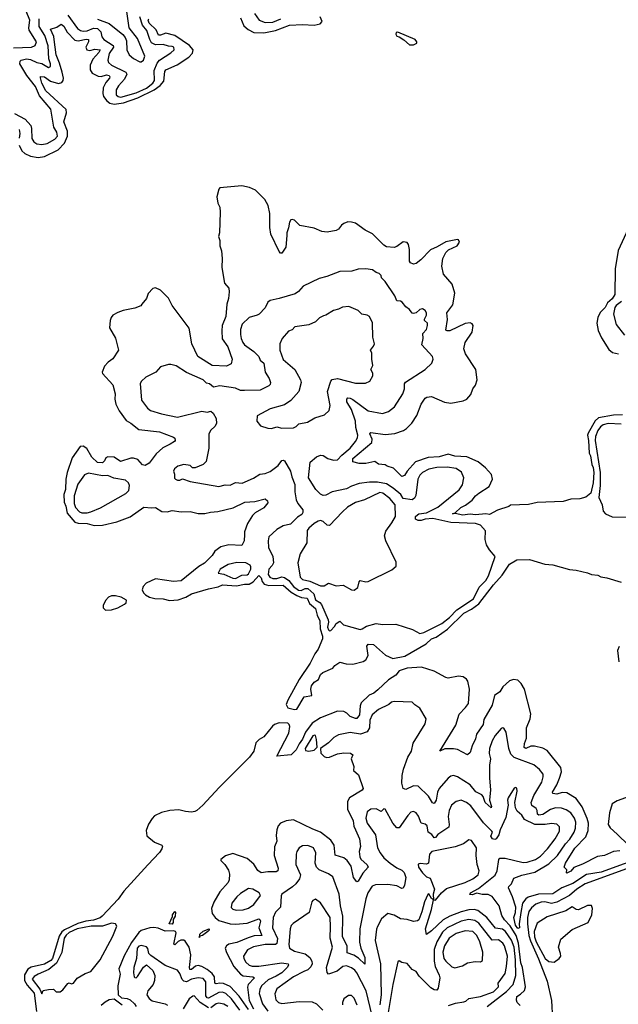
# Model space of a CAD drawing. Extents: x 1954683 to 2060285, y 904798 to 1016299.
# Tile 251 of 256: x 1972453 to 1977093, y 991281 to 998918. Entities that reach past the tile are written whole.
import ezdxf

# ---------------------------------------------------------------- set-up
doc = ezdxf.new("R2010")
doc.units = 0

msp = doc.modelspace()

# ---------------------------------------------------------------- linework, layer by layer
at = {"layer": '0CON10XD'}
for points in [[(1973055, 998923), (1973145, 998887.9), (1973252, 998802), (1973270.4, 998780.4), (1973281.6, 998755), (1973283.9, 998683.9), (1973301.1, 998645), (1973335, 998617.5), (1973385, 998590), (1973395, 998590), (1973411.9, 998605), (1973423.6, 998635), (1973365, 998771.9), (1973300.4, 998855), (1973276.1, 999035)], [(1972405, 998699.5), (1972545, 998704), (1972572.9, 998717.1), (1972583.4, 998745), (1972525.7, 998835.7), (1972522.5, 998855), (1972530.2, 998915), (1972503.2, 998985)], [(1972825, 998953.6), (1972900.6, 998850.6), (1972923.3, 998833.3), (1972945, 998828.4), (1972975, 998832.7), (1973025, 998852), (1973055, 998848.7), (1973080.8, 998825), (1973090.3, 998785), (1973103.8, 998765), (1973178.3, 998718.3), (1973178.4, 998705), (1973146.4, 998655), (1973136, 998605), (1973140.8, 998585), (1973164.4, 998564.4), (1973275, 998510.4), (1973282.8, 998495), (1973265, 998457.3), (1973218, 998405), (1973200.9, 998375), (1973199.6, 998335), (1973215, 998321.2), (1973236.9, 998316.9), (1973355, 998349.7), (1973435, 998387), (1973483.7, 998425), (1973496.3, 998445), (1973494.4, 998525), (1973518.7, 998581.3), (1973537.1, 998602.9), (1973625, 998659.6), (1973650.5, 998685), (1973646.7, 998705), (1973635, 998710.5), (1973605, 998712.3), (1973565, 998725.8), (1973505, 998723.7), (1973475, 998739.3), (1973460.2, 998765), (1973437.2, 998835), (1973404.6, 998874.6), (1973385, 998939.2)], [(1974272.7, 998965), (1974308.1, 998915), (1974355, 998896.3), (1974415, 998899.8), (1974477.8, 998925)], [(1972448.9, 997945), (1972469.9, 997899.9), (1972491.1, 997881.1), (1972535, 997859.2), (1972595, 997848.4), (1972645, 997857.9), (1972751.5, 997908.5), (1972798.7, 997961.3), (1972823.1, 998015), (1972824.2, 998054.2), (1972794.8, 998125), (1972815.4, 998195), (1972811.7, 998221.7), (1972655, 998366.9), (1972625.3, 998425), (1972612.9, 998467.1), (1972615, 998477.5), (1972644, 998475), (1972691.4, 998441.4), (1972754, 998424), (1972778.4, 998431.6), (1972789.1, 998445), (1972790.9, 998465), (1972781.3, 998511.3), (1972761.4, 998581.4), (1972734.4, 998645), (1972720.3, 998765), (1972716.8, 998786.8), (1972690.5, 998845), (1972740.1, 998859.9), (1972775, 998884.5), (1972795, 998868.8), (1972821.2, 998821.2), (1972879.2, 998759.2), (1972905, 998753.5), (1972967.1, 998767.1), (1972987.1, 998765), (1972986.8, 998745), (1972964.6, 998705), (1972973.1, 998683.1), (1972995, 998678.4), (1973035, 998688.5), (1973076, 998685), (1973065, 998662.7), (1973018.5, 998611.5), (1972998.1, 998565), (1972998.9, 998528.9), (1973013.2, 998503.2), (1973061.1, 998481.1), (1973085, 998477.4), (1973125, 998490.4), (1973146.8, 998485), (1973152, 998475), (1973147.8, 998465), (1973120.3, 998429.7), (1973099.7, 998390.3), (1973095.7, 998345), (1973101.3, 998321.3), (1973128.6, 998288.6), (1973151.5, 998271.5), (1973185, 998262.2), (1973258.2, 998271.8), (1973367.7, 998312.3), (1973493.6, 998375), (1973541.9, 998408.1), (1973568.8, 998441.2), (1973577.5, 998515), (1973585, 998529.2), (1973672.5, 998567.5), (1973763.4, 998626.6), (1973791.8, 998658.2), (1973797.7, 998685), (1973768.5, 998718.5), (1973655.8, 998795.8), (1973585, 998814.1), (1973545, 998796.8), (1973527.9, 998797.9), (1973509.9, 998839.9), (1973455, 998891.9), (1973449.1, 998915), (1973454.8, 998925.2)], [(1972538.1, 998098.1), (1972544.3, 998075), (1972545.9, 997995.9), (1972561.1, 997971.1), (1972584.7, 997954.7), (1972625, 997950.9), (1972665, 997958.7), (1972725, 997990.4), (1972745.4, 998015), (1972740.3, 998045), (1972716.2, 998085), (1972692.7, 998225), (1972607, 998327), (1972575, 998400.3), (1972509, 998485), (1972454.7, 998575.3), (1972455.4, 998595), (1972464.5, 998605), (1972505, 998614.3), (1972535, 998608.9), (1972585, 998586.1), (1972625, 998578.8), (1972675, 998546.9), (1972690.8, 998555), (1972691.8, 998575), (1972678.5, 998615), (1972673.1, 998715), (1972648, 998795), (1972604.4, 998864.4), (1972604.3, 998925.7)], [(1974165, 998931.5), (1974189.4, 998869.4), (1974223.1, 998843.1), (1974268.7, 998818.7), (1974345, 998817), (1974436.2, 998833.8), (1974545, 998874.7), (1974645, 998880.3), (1974735, 998875.7), (1974782.9, 998887.1), (1974797.5, 998905), (1974781.3, 998941.3)], [(1975505, 998722.7), (1975531.2, 998735), (1975532, 998745), (1975518.8, 998765), (1975385, 998821.2), (1975372.1, 998817.9), (1975368.6, 998805), (1975375, 998790), (1975395, 998784.3), (1975431.1, 998761.1), (1975473.6, 998723.6), (1975505, 998722.7)], [(1972411.6, 998191.6), (1972495, 998145.8), (1972538.1, 998098.1)], [(1972449.3, 998065), (1972454.1, 998035), (1972449.3, 997999.3)], [(1977125, 995852.7), (1977055, 995850), (1976940.3, 995829.7), (1976912.4, 995807.6), (1976859.3, 995710.7), (1976854.2, 995695), (1976861.8, 995655), (1976866.3, 995556.3), (1976876.2, 995533.8), (1976887.8, 995467.8), (1976898.8, 995445), (1976903.3, 995405), (1976899.1, 995325), (1976880.6, 995245), (1976841.2, 995215), (1976795, 995200.8), (1976725, 995198.8), (1976665, 995180), (1976465, 995172.9), (1976397, 995157), (1976257.9, 995152.1), (1976245, 995142.5), (1976156.7, 995113.3), (1976095, 995081.2), (1976065, 995084.6), (1975985, 995077.1), (1975945, 995082.2), (1975885.4, 995074.6), (1975831.7, 995088.3), (1975807.5, 995085), (1975828.3, 995091.7), (1975872, 995135), (1975907.8, 995152.2), (1975959.1, 995190.9), (1975985, 995223.8), (1976011.2, 995245), (1976091.7, 995298.3), (1976116.7, 995355), (1976110.5, 995390.5), (1976062.1, 995442.1), (1976007.3, 995487.3), (1975918, 995528), (1975825, 995532.7), (1975775, 995546.9), (1975705, 995527.1), (1975618.5, 995521.5), (1975521.4, 995488.6), (1975455, 995416), (1975435, 995382.5), (1975415, 995374.4), (1975349.5, 995439.5), (1975301.2, 995455), (1975285, 995466.2), (1975235, 995470), (1975205, 995490.8), (1975135, 995474.4), (1975083.9, 995476.1), (1975035, 995488), (1975035.8, 995515), (1975182.3, 995637.7), (1975184.2, 995665), (1975167.5, 995705), (1975173.8, 995715), (1975285, 995699.4), (1975361.7, 995708.3), (1975427.8, 995732.2), (1975452.1, 995747.9), (1975491.7, 995788.3), (1975531.7, 995848.3), (1975563.8, 995935), (1975595, 995981.2), (1975609.1, 995990.9), (1975645, 995994.2), (1975745, 995950), (1975795, 995944.2), (1975889.1, 995960.9), (1975918.8, 995975), (1975950.3, 996009.7), (1975964.4, 996055), (1975986.4, 996083.6), (1976000, 996125), (1975989.2, 996205), (1975908.6, 996325), (1975895.8, 996365.8), (1975905, 996413.8), (1975959.2, 996495), (1975967.5, 996545), (1975959.5, 996559.5), (1975945.7, 996565.7), (1975905, 996561.5), (1975786.7, 996505), (1975765, 996503.3), (1975755, 996510), (1975767.9, 996592.1), (1975764.5, 996645), (1975809.4, 996705), (1975825.5, 996795.5), (1975806.1, 996866.1), (1975736.9, 996945), (1975724.5, 997005), (1975732.5, 997065), (1975755, 997111.2), (1975777.3, 997132.7), (1975842.5, 997165), (1975861.7, 997191.7), (1975855, 997210), (1975845, 997212.5), (1975755, 997194.2), (1975688.8, 997155), (1975636.9, 997133.1), (1975561.4, 997055), (1975525, 997028.1), (1975505, 997022.5), (1975483.1, 997033.1), (1975474.4, 997044.4), (1975474.3, 997135), (1975466, 997175), (1975455, 997188.8), (1975425, 997195.8), (1975375, 997158.6), (1975355, 997150.6), (1975296.7, 997155), (1975275, 997168.6), (1975187.4, 997257.4), (1975130, 997285), (1975055, 997338.6), (1975025, 997348.1), (1974995, 997350), (1974965, 997336.9), (1974948.1, 997325), (1974925, 997294.3), (1974905, 997281.9), (1974835, 997268.9), (1974795, 997275.6), (1974735, 997301.5), (1974625, 997322.5), (1974583, 997363), (1974565, 997368.6), (1974554.2, 997365), (1974542.9, 997347.1), (1974536.3, 997303.7), (1974522.3, 997265), (1974523.8, 997245), (1974516.6, 997153.4), (1974485, 997108), (1974475, 997108), (1974465, 997120), (1974400, 997255), (1974392.4, 997305), (1974391.5, 997415), (1974377.8, 997477.8), (1974353.7, 997523.7), (1974280, 997595), (1974235, 997616.5), (1974175, 997630), (1974005, 997613.8), (1973995, 997602.5), (1973981.1, 997545), (1973987.8, 997495), (1974003.6, 997465), (1974005.5, 997424.5), (1974002.5, 997265), (1973993.1, 997235), (1974002.7, 997205), (1974003.6, 997165), (1974016.4, 997125), (1974021.8, 997065), (1974018.4, 996995), (1974040.7, 996875), (1974072.7, 996835), (1974077.2, 996807.2), (1974071.6, 996755), (1974058.2, 996711.8), (1974050.8, 996615), (1974022.3, 996545), (1974018.8, 996505), (1974022.2, 996442.2), (1974065, 996380), (1974099.2, 996285), (1974092.4, 996247.6), (1974055, 996230), (1973945, 996235.6), (1973832.7, 996305), (1973787.8, 996405), (1973766.5, 996526.5), (1973635, 996700), (1973607.2, 996757.2), (1973545, 996819.2), (1973505, 996837.1), (1973485, 996832.5), (1973448.9, 996795), (1973434.5, 996755), (1973399.5, 996710.5), (1973390.5, 996699.5), (1973345, 996680), (1973255, 996662.9), (1973212.2, 996647.8), (1973175, 996625.7), (1973162.5, 996607.5), (1973152.7, 996585), (1973148.3, 996528.3), (1973195, 996448), (1973218.9, 996355), (1973175, 996286.9), (1973139.1, 996260.9), (1973110.3, 996229.7), (1973091.1, 996185), (1973094, 996174), (1973174, 996085), (1973193.5, 996015), (1973189.6, 995975), (1973196.6, 995935), (1973223.6, 995883.6), (1973278.2, 995808.2), (1973315, 995788.7), (1973375, 995738.1), (1973535, 995720.4), (1973645, 995680.4), (1973655, 995672), (1973658.9, 995655), (1973652.9, 995645), (1973619.2, 995625), (1973562.7, 995597.3), (1973510.5, 995549.5), (1973455, 995476.9), (1973425, 995459.4), (1973405, 995465.7), (1973367, 995507), (1973335, 995517.7), (1973313, 995517), (1973235, 995491.8), (1973183.6, 995523.6), (1973135, 995528.5), (1973121.3, 995518.7), (1973110.6, 995495), (1973095, 995481.8), (1973055, 995483.6), (1973012.1, 995525), (1972971.8, 995591.8), (1972945, 995610.9), (1972921.7, 995608.3), (1972860.1, 995519.9), (1972819.4, 995405), (1972810.5, 995355), (1972807, 995275), (1972795.6, 995235), (1972796.6, 995176.6), (1972809.2, 995145), (1972819.4, 995089.4), (1972880.6, 995020.6), (1972905, 995012.6), (1972975, 995009.6), (1973030, 994995), (1973095, 994998.4), (1973206.6, 995023.4), (1973307.6, 995062.4), (1973415, 995136.2), (1973475, 995130.4), (1973505, 995133.6), (1973555, 995102.7), (1973595, 995101.2), (1973635, 995110.4), (1973705, 995100.6), (1973775, 995104.4), (1973835, 995088.9), (1973888.3, 995088.3), (1973930.9, 995099.1), (1973987.2, 995102.8), (1974108.5, 995131.5), (1974197.5, 995175), (1974275, 995180.8), (1974355, 995200.8), (1974374.2, 995185), (1974375, 995170), (1974345, 995132.5), (1974277.2, 995092.8), (1974257.3, 995072.7), (1974218.9, 995011.1), (1974195.4, 994945), (1974194.6, 994924.6), (1974193.5, 994875), (1974175, 994840), (1974074.5, 994844.5), (1974010.7, 994829.3), (1973965.7, 994794.3), (1973945, 994762.1), (1973885, 994703.1), (1973842.3, 994677.7), (1973705, 994566.5), (1973645, 994561.1), (1973505, 994580.7), (1973432.4, 994547.6), (1973408.7, 994521.3), (1973402.1, 994495), (1973412, 994472), (1973426.8, 994456.8), (1973459.4, 994439.4), (1973499, 994429), (1973565, 994426.6), (1973615, 994413.2), (1973681.7, 994418.3), (1973740.6, 994439.4), (1973785, 994465.7), (1973915, 994503.8), (1973991.9, 994518.1), (1974025, 994535.2), (1974132.1, 994527.9), (1974195, 994539.3), (1974231.6, 994538.4), (1974261.5, 994558.5), (1974305, 994606.4), (1974325, 994588.2), (1974331.3, 994561.3), (1974348.8, 994538.8), (1974385, 994529.5), (1974495, 994532.3), (1974557.2, 994477.2), (1974601.2, 994451.2), (1974636.9, 994436.9), (1974679.8, 994429.8), (1974700.1, 994390.1), (1974745, 994350.6), (1974758.6, 994298.6), (1974779.1, 994255), (1974782.8, 994192.8), (1974800.9, 994135), (1974798.6, 994115), (1974767.1, 994035), (1974740.8, 993999.2), (1974705, 993927.1), (1974619.8, 993800.2), (1974530.5, 993639.5), (1974518.9, 993605), (1974530.1, 993580.1), (1974583.3, 993566.7), (1974600.8, 993569.2), (1974658.6, 993665), (1974716.7, 993675), (1974708.1, 993725), (1974715, 993750), (1974735, 993778.6), (1974768.8, 993801.2), (1974785, 993839.2), (1974801.4, 993855), (1974881.1, 993888.9), (1974895, 993909.1), (1974935, 993933.5), (1974982, 993922), (1975035, 993918.5), (1975115, 993940.5), (1975136.2, 993953.8), (1975153.6, 993985), (1975142.6, 994057.4), (1975153.3, 994075), (1975195, 994071.9), (1975289.3, 993989.3), (1975345, 993963.1), (1975438.5, 993981.5), (1975603.6, 994076.4), (1975644, 994115), (1975682.1, 994127.9), (1975769.1, 994190.9), (1975894.4, 994315), (1975954, 994346), (1976011.7, 994388.3), (1976125.7, 994535), (1976191.7, 994608.3), (1976248.6, 994695), (1976305, 994729.2), (1976405, 994730.4), (1976523.7, 994693.7), (1976585, 994690.4), (1976713.8, 994653.8), (1976765, 994648), (1976855, 994627.7), (1976885, 994614.4), (1976935, 994608.8), (1976957.4, 994597.4), (1977005, 994589.2), (1977116.2, 994556.2)], [(1977185, 997330), (1977091.9, 997128.1), (1977067.9, 996985), (1977065, 996786), (1977045, 996753.5), (1977009.2, 996720.8), (1976991.4, 996685), (1976952.2, 996647.8), (1976933.3, 996606.7), (1976925.5, 996565), (1976937, 996507), (1976961.4, 996451.4), (1977019.4, 996359.4), (1977047, 996337), (1977095, 996326.7)], [(1975555, 994156), (1975585, 994164), (1975725, 994233.8), (1975785, 994281.8), (1975840.4, 994339.6), (1975969.4, 994425), (1976014.2, 994515.8), (1976065, 994568.6), (1976086.3, 994605), (1976138.1, 994755), (1976095.5, 994805.5), (1976072, 994845), (1976060, 994885), (1976063.9, 994953.9), (1976025, 994998), (1975985, 995010), (1975795, 995018.2), (1975655, 995047.7), (1975595.9, 995044.1), (1975565, 995033), (1975542.2, 995032.2), (1975519.6, 995045), (1975521.9, 995065), (1975535, 995077.5), (1975545.6, 995084.4), (1975605, 995092.3), (1975695, 995135.9), (1975859.9, 995270.1), (1975885, 995310), (1975894.6, 995365), (1975877.8, 995407.8), (1975835, 995436.2), (1975767, 995447), (1975685, 995444), (1975625, 995431.4), (1975575, 995406.5), (1975554.7, 995385), (1975538.2, 995355), (1975523.2, 995226.8), (1975512.5, 995207.5), (1975495, 995194.6), (1975423.9, 995203.9), (1975406.2, 995235), (1975346.9, 995285), (1975295, 995316.6), (1975225, 995330.7), (1975165, 995330.7), (1975085, 995321.1), (1975025, 995300), (1974985, 995278), (1974875, 995256.5), (1974825, 995229.4), (1974805, 995228.6), (1974785, 995238.1), (1974747.8, 995275), (1974690.5, 995365), (1974703.6, 995485), (1974753.1, 995526.9), (1974785, 995540.9), (1974805, 995537.8), (1974840.8, 995515), (1974885, 995501.3), (1974915, 995503.3), (1974949.5, 995540.5), (1975015, 995594.7), (1975056.1, 995645), (1975071.5, 995675), (1975074.6, 995695), (1975058.8, 995755), (1975055.5, 995805), (1975025.3, 995895.3), (1974989.1, 995955), (1974987.1, 995975), (1974995, 995983.6), (1975015, 995982.5), (1975035, 995972.9), (1975153.1, 995883.1), (1975265, 995864.5), (1975312.2, 995877.8), (1975357.8, 995915), (1975423.1, 996015), (1975436.5, 996053.5), (1975436.6, 996093.4), (1975443.3, 996106.7), (1975596.7, 996205), (1975646.7, 996255), (1975656.7, 996285), (1975651.2, 996305), (1975569.5, 996395), (1975580.8, 996445), (1975578.5, 996485), (1975605, 996515.8), (1975614.6, 996545), (1975613.5, 996565), (1975591.1, 996585), (1975589.5, 996595), (1975606.2, 996625), (1975605.6, 996645), (1975595, 996662), (1975575, 996675.8), (1975555, 996670), (1975525.6, 996644.4), (1975505, 996638), (1975495, 996641.2), (1975475, 996669.2), (1975445, 996690), (1975417.8, 996727.8), (1975405, 996734.5), (1975375, 996736.2), (1975360, 996775), (1975285, 996886.9), (1975258, 996915), (1975253.8, 996935), (1975239.7, 996949.7), (1975215, 996956), (1975187.8, 996977.8), (1975135, 996984.4), (1975075, 996982.2), (1975027, 996967), (1974934.4, 996965.6), (1974832.5, 996925), (1974775, 996910.8), (1974649.8, 996850.2), (1974615, 996808.8), (1974587.9, 996792.1), (1974465, 996754.4), (1974395, 996740), (1974375, 996727.5), (1974355, 996683.8), (1974308.6, 996635), (1974294.6, 996625.4), (1974231.4, 996608.6), (1974177.5, 996555), (1974163.5, 996515), (1974163.2, 996476.8), (1974168.1, 996445), (1974181.1, 996415), (1974195.7, 996395), (1974267.7, 996345), (1974306, 996305), (1974317.4, 996277.4), (1974344.1, 996254.1), (1974355.3, 996185), (1974387.3, 996135), (1974397.5, 996105), (1974392.9, 996087.1), (1974382.6, 996077.4), (1974316.9, 996043.1), (1974195, 996042.5), (1974165, 996040.6), (1974125, 996059.2), (1974005, 996078.2), (1973955, 996068.5), (1973925, 996092.9), (1973899.4, 996099.4), (1973873.8, 996125), (1973745, 996182), (1973665, 996234.2), (1973625, 996244.2), (1973605, 996244.2), (1973545, 996226), (1973506.7, 996185), (1973430, 996145), (1973396.2, 996115), (1973386, 996095), (1973395.6, 995965.6), (1973444, 995905), (1973467.6, 995887.6), (1973550.9, 995860.9), (1973675, 995834.2), (1973865, 995880.9), (1973905, 995874.5), (1973935, 995881.4), (1973952.2, 995865), (1973974.5, 995825), (1973978.8, 995785), (1973965, 995763.3), (1973932.9, 995735), (1973917.5, 995705), (1973919.3, 995595), (1973898.3, 995491.7), (1973875, 995468.1), (1973813, 995443), (1973793, 995443), (1973775, 995460), (1973725, 995468.8), (1973677.5, 995455), (1973652.5, 995435), (1973643.6, 995416.4), (1973653, 995393), (1973653, 995363), (1973660, 995355), (1973675, 995347.5), (1973695, 995347.5), (1973715, 995356.7), (1973775, 995336), (1973995, 995296.9), (1974045, 995308.8), (1974085, 995307.8), (1974125, 995327.1), (1974176, 995324), (1974265, 995362.9), (1974315, 995392.9), (1974355, 995398.8), (1974395, 995412.9), (1974455, 995460.5), (1974485, 995498.8), (1974495, 995502.5), (1974505.3, 995495), (1974552.2, 995415), (1974561.5, 995371.5), (1974585, 995313.3), (1974585.6, 995255), (1974595.6, 995195), (1974609.4, 995165), (1974646.8, 995116.8), (1974648.2, 995095), (1974639.3, 995080.7), (1974605, 995058.2), (1974551.1, 995005), (1974495, 994991.8), (1974445, 994963.3), (1974385, 994906.2), (1974377.5, 994875), (1974381.1, 994825), (1974413.5, 994755), (1974420, 994705), (1974410.8, 994685), (1974384.2, 994655.8), (1974378.2, 994615), (1974390.6, 994595), (1974415, 994584.2), (1974445, 994583), (1974485, 994596.5), (1974505, 994592.2), (1974539.2, 994569.2), (1974575, 994521.9), (1974615, 994494.2), (1974635, 994490.5), (1974665, 994505.1), (1974685.5, 994505.5), (1974732.8, 994465), (1974745, 994418.2), (1974777.9, 994397.9), (1974790.8, 994380.8), (1974843.2, 994263.2), (1974846.1, 994245), (1974838.4, 994205), (1974845, 994184.4), (1974855, 994177.8), (1974865, 994179.4), (1974891.7, 994211.7), (1974905, 994234), (1974935, 994252.5), (1974962.9, 994222.9), (1975090.9, 994189.1), (1975108, 994192), (1975140, 994215), (1975215, 994234.6), (1975265, 994226.4), (1975368.3, 994228.3), (1975498.7, 994188.7), (1975555, 994156)], [(1977116.9, 996733.1), (1977075, 996700.8), (1977065, 996685.5), (1977055.3, 996635), (1977075, 996554.2), (1977140.6, 996470.6)], [(1974405, 995747.5), (1974445, 995760), (1974485, 995750.8), (1974575, 995752.5), (1974595, 995762), (1974616.9, 995783.1), (1974682.5, 995795), (1974740.9, 995829.1), (1974815, 995852), (1974852.3, 995887.7), (1974858.6, 995925), (1974838.1, 996035), (1974863.1, 996115), (1974875, 996128), (1974915, 996135.7), (1975055, 996098.9), (1975132.3, 996097.7), (1975167, 996113), (1975190, 996155), (1975190, 996175), (1975173.3, 996205), (1975190, 996235), (1975181.2, 996285), (1975181.2, 996331.2), (1975172, 996355), (1975195.5, 996384.5), (1975202.5, 996405), (1975188.8, 996455), (1975187.7, 996567.7), (1975163.8, 996615), (1975146.7, 996625), (1975105, 996633.3), (1975075, 996662.5), (1975004.3, 996694.3), (1974955, 996688.6), (1974925, 996672.9), (1974885, 996662.9), (1974825, 996625.8), (1974808.1, 996621.9), (1974776, 996605), (1974745.4, 996574.6), (1974695, 996551.9), (1974585, 996535.7), (1974565, 996512), (1974535, 996501.2), (1974486.7, 996445), (1974470, 996405), (1974468, 996355), (1974495, 996283.3), (1974585, 996205.8), (1974630.5, 996125), (1974634.5, 996105), (1974615.5, 996035), (1974555, 995963.3), (1974505, 995931.2), (1974395, 995899.4), (1974292.5, 995845), (1974290, 995805), (1974318.3, 995768.3), (1974375, 995750), (1974405, 995747.5)], [(1977115, 995779.4), (1977015, 995786.7), (1976975.8, 995775), (1976955, 995759.4), (1976935, 995731.4), (1976915.5, 995685), (1976913.9, 995655), (1976951, 995405), (1976951.2, 995305), (1976943.1, 995213.1), (1976968.1, 995155), (1976974.5, 995105), (1976994.3, 995085), (1977045, 995061.6), (1977155, 995060)], [(1972935, 995093.4), (1972975, 995094), (1973005, 995100.4), (1973079.2, 995130.8), (1973275, 995244), (1973298.8, 995265), (1973303.3, 995305), (1973296.2, 995325), (1973272.5, 995345), (1973181.9, 995361.9), (1973135, 995382.5), (1973095, 995378.9), (1972985, 995401.5), (1972955, 995387.1), (1972903.3, 995315), (1972874.8, 995225), (1972875.7, 995165.7), (1972885.3, 995135), (1972915, 995101.5), (1972935, 995093.4)], [(1975045, 994492.9), (1975073.3, 994515), (1975082.9, 994557.1), (1975092, 994568), (1975135, 994557.2), (1975155, 994559), (1975338.3, 994651.7), (1975370.9, 994679.1), (1975370.8, 994710.8), (1975290.7, 994875), (1975281.5, 994915), (1975289.5, 994950.5), (1975338.4, 995015), (1975364.6, 995065), (1975361.8, 995155), (1975321.8, 995205), (1975267.5, 995245), (1975245, 995249.6), (1975125, 995194.3), (1975055, 995173.8), (1974994.4, 995135.6), (1974955, 995101.8), (1974855.2, 994994.8), (1974835, 994998.2), (1974804, 995025), (1974785, 995032.3), (1974765, 995027.7), (1974735, 995009), (1974694.3, 994975), (1974680, 994955), (1974679.5, 994860.5), (1974626.9, 994775), (1974609.5, 994705), (1974626.4, 994595), (1974645, 994574.6), (1974702.2, 994562.2), (1974785, 994526.2), (1974812.8, 994527.2), (1974845, 994547.7), (1974905, 994525.9), (1974960.6, 994530.6), (1975024.6, 994494.6), (1975045, 994492.9)], [(1974125, 994583.7), (1974175, 994609.6), (1974215, 994613.2), (1974225, 994620.3), (1974243.6, 994655), (1974245.4, 994675), (1974238.2, 994688.2), (1974204.8, 994704.8), (1974135, 994707.1), (1974067.9, 994692.1), (1974007.1, 994655), (1973990, 994625), (1974035, 994616.2), (1974105, 994586.5), (1974125, 994583.7)], [(1973118.2, 994338.2), (1973165, 994341.1), (1973213.2, 994356.8), (1973266, 994384), (1973278.1, 994395), (1973280, 994415), (1973238.7, 994438.7), (1973195, 994449.3), (1973165, 994449.7), (1973140.6, 994439.4), (1973117, 994413), (1973100.7, 994375), (1973099.6, 994355), (1973118.2, 994338.2)], [(1977099.4, 994055), (1977087.5, 994025), (1977097.6, 993937.6)], [(1977105, 992470), (1977054.6, 992465.4), (1976985, 992433.8), (1976931.9, 992428.1), (1976815, 992366.5), (1976748.8, 992341.2), (1976725, 992314.2), (1976695, 992297.5), (1976690, 992300), (1976692.5, 992325), (1976673.6, 992343.6), (1976682.9, 992375), (1976755, 992491.4), (1976840.9, 992579.1), (1976860, 992630), (1976860.9, 992685), (1976851.8, 992721.8), (1976812.7, 992812.7), (1976767.4, 992877.4), (1976695, 992921.2), (1976657.5, 992922.5), (1976615, 992910.7), (1976585.9, 992915.9), (1976582, 992925), (1976617, 992983), (1976635.8, 993035.8), (1976653.5, 993085), (1976646.9, 993116.9), (1976540.4, 993250.4), (1976508.5, 993268.5), (1976444, 993284), (1976415, 993283.9), (1976375, 993264.6), (1976362.9, 993272.9), (1976364.6, 993305), (1976381.9, 993345), (1976380.5, 993425), (1976409.4, 993495), (1976414.4, 993535), (1976366.4, 993726.4), (1976340, 993770), (1976314.6, 993794.6), (1976280.7, 993799.3), (1976249.1, 993790.9), (1976197.7, 993742.3), (1976175.3, 993705), (1976133.4, 993676.6), (1976115, 993600), (1976051.4, 993488.6), (1976045, 993452.2), (1975994, 993376), (1975985, 993338.8), (1975960.5, 993285), (1975945, 993234), (1975925, 993215.8), (1975847.3, 993257.3), (1975815, 993263.6), (1975748.2, 993261.8), (1975710, 993245), (1975833.4, 993446.6), (1975857.9, 993532.1), (1975908.3, 993581.7), (1975930.8, 993615), (1975939.2, 993725), (1975926.8, 993786.8), (1975915, 993804), (1975891.2, 993821.2), (1975855, 993826), (1975775, 993810.8), (1975755, 993815.8), (1975665, 993864), (1975566.6, 993896.6), (1975455, 993889.3), (1975393.8, 993866.2), (1975367.1, 993832.9), (1975311.9, 993798.1), (1975229.3, 993720.7), (1975197.1, 993695), (1975161.2, 993678.8), (1975100.4, 993619.6), (1975090.7, 993595), (1975086.3, 993525), (1975065, 993498.1), (1975055, 993496.7), (1975015, 993512.5), (1974988.3, 993538.3), (1974965, 993550.9), (1974915.4, 993554.6), (1974785, 993501.8), (1974718.7, 993461.3), (1974668.5, 993391.5), (1974645, 993337.1), (1974618.5, 993301.5), (1974595, 993255.6), (1974556.7, 993215), (1974444.5, 993205), (1974538, 993385), (1974546.2, 993436.2), (1974541.5, 993451.5), (1974530.5, 993460.5), (1974465, 993464.7), (1974428.3, 993451.7), (1974411.4, 993438.6), (1974344.4, 993355), (1974309.2, 993335), (1974281.9, 993308.1), (1974266.3, 993245), (1974235, 993197.9), (1973997.7, 992962.3), (1973872.7, 992825), (1973825.4, 992785), (1973809.4, 992775), (1973785, 992771), (1973738.8, 992775), (1973685, 992788.6), (1973617, 992783), (1973551.7, 992768.3), (1973498.3, 992741.7), (1973478.6, 992721.4), (1973450.8, 992679.2), (1973432.4, 992627.6), (1973437.5, 992587.5), (1973498.2, 992538.2), (1973555, 992515.8), (1973560.4, 992505), (1973555, 992485.7), (1973535, 992457.3), (1973445, 992363.5), (1973261, 992159), (1973215, 992097.1), (1973092.9, 991965), (1973075, 991952), (1973025, 991933.5), (1972964.1, 991925.9), (1972902.5, 991907.5), (1972800.3, 991859.7), (1972778.2, 991841.8), (1972759.5, 991810.5), (1972705.5, 991635), (1972695, 991621.6), (1972645, 991593), (1972541.6, 991568.4), (1972516.2, 991553.8), (1972489.4, 991510.6), (1972489.1, 991465), (1972509.3, 991429.3), (1972565, 991366.2), (1972582.5, 991225)], [(1977645, 992555.2), (1976960.4, 992305), (1976845, 992287.8), (1976741.1, 992218.9), (1976654.6, 992185), (1976585, 992138.8), (1976474.4, 992135.6), (1976395, 992113), (1976375, 992099), (1976349.4, 992065), (1976336.8, 991993.2), (1976323.8, 991905), (1976327.4, 991875), (1976315, 991869.8), (1976294.6, 991895), (1976283.8, 991955), (1976296.1, 991993.9), (1976297.9, 992035), (1976273.8, 992113.8), (1976240.5, 992185), (1976242.9, 992195), (1976265, 992215.7), (1976281.8, 992258.2), (1976345, 992283.2), (1976444.8, 992305.2), (1976555, 992369.7), (1976621.1, 992435), (1976684.1, 992525.9), (1976717.5, 992562.5), (1976749.8, 992615), (1976761.8, 992648.2), (1976763.5, 992693.5), (1976753.2, 992725), (1976724.6, 992765), (1976688.5, 992788.5), (1976652.2, 992802.2), (1976605, 992804.7), (1976568.1, 992791.9), (1976506.7, 992753.3), (1976476.7, 992746.7), (1976466.1, 992756.1), (1976462.9, 992785), (1976455, 992800), (1976422.2, 992822.2), (1976416.3, 992845), (1976438.4, 992901.6), (1976500.3, 993005), (1976511.1, 993045), (1976509.6, 993065), (1976482.9, 993102.9), (1976437.7, 993137.7), (1976285, 993194.3), (1976260.1, 993220.1), (1976243.8, 993265), (1976222.8, 993392.8), (1976205, 993423.8), (1976195, 993426.2), (1976185, 993418.8), (1976138.1, 993365), (1976116.1, 993323.9), (1976095.6, 993265), (1976092.9, 993225), (1976101.5, 993185), (1976095.4, 993134.6), (1976095.4, 993035), (1976102.3, 992945), (1976094.3, 992864.3), (1976109.1, 992815), (1976106.9, 992805), (1976061.6, 992845), (1976045, 992892.5), (1976035, 992904.5), (1975989.6, 992929.6), (1975945, 992982.7), (1975845, 993044.5), (1975815, 993055.6), (1975795, 993051.1), (1975774.3, 993035), (1975705.2, 992954.8), (1975690.5, 992925), (1975681.4, 992865), (1975665, 992839.4), (1975653.3, 992843.3), (1975620.8, 992895), (1975542.4, 992972.4), (1975505, 992974.4), (1975445.7, 992945.7), (1975426, 992955), (1975415.6, 992995), (1975416.2, 993055), (1975428.7, 993105), (1975461.1, 993198.9), (1975489.6, 993245), (1975502.7, 993307.3), (1975595, 993456), (1975604.4, 993495), (1975555, 993578.8), (1975515, 993602.5), (1975494.2, 993624.2), (1975355, 993629.6), (1975335, 993623.2), (1975314, 993606), (1975233.8, 993566.2), (1975185, 993526.5), (1975166.6, 993485), (1975164.8, 993425), (1975145, 993393.1), (1975095, 993376.2), (1975015, 993388.8), (1974925, 993371.2), (1974888.9, 993351.1), (1974845, 993308), (1974783.3, 993265), (1974787.7, 993227.7), (1974812.7, 993202.7), (1974830, 993195), (1974855, 993198.6), (1974915, 993224.3), (1974965, 993231.9), (1975017.9, 993227.9), (1975034.2, 993215), (1975021.5, 993185), (1975042.2, 993125), (1975039.4, 993095), (1975079.6, 993059.6), (1975114.6, 992955), (1975108.3, 992941.7), (1975008.4, 992881.6), (1974992.7, 992855), (1974994.7, 992795), (1975037.3, 992705), (1975042.6, 992662.6), (1975055.6, 992634.4), (1975087.7, 992565), (1975094.7, 992505), (1975084.2, 992465.8), (1975088.9, 992425), (1975097.7, 992407.7), (1975145, 992361.9), (1975154.3, 992345), (1975111.5, 992298.5), (1975075, 992236), (1975065, 992232), (1975040, 992265), (1975023.2, 992353.2), (1974991.8, 992395), (1974965, 992416.4), (1974898.3, 992438.3), (1974890.9, 992515), (1974865.4, 992555), (1974785.2, 992615.2), (1974725, 992638.4), (1974575, 992711.9), (1974518.8, 992705), (1974473.6, 992686.4), (1974455.6, 992665), (1974445.5, 992635), (1974440.9, 992589.1), (1974444.6, 992545.4), (1974427.4, 992502.6), (1974425.9, 992435), (1974456.4, 992336.4)], [(1974695, 993244.6), (1974735, 993251.4), (1974758.8, 993275), (1974754.3, 993335), (1974745.4, 993365.4), (1974738.8, 993368.8), (1974725, 993363.8), (1974665.8, 993265), (1974669.2, 993249.2), (1974695, 993244.6)], [(1976330.8, 991270.8), (1976309.4, 991295), (1976303.1, 991313.1), (1976305, 991341.2), (1976335, 991359.5), (1976365, 991388.9), (1976372.5, 991415), (1976349.4, 991565), (1976337.2, 991602.8), (1976319.9, 991755), (1976301, 991815), (1976255, 991890), (1976211.3, 991935), (1976189.3, 991969.3), (1976169.1, 992045), (1976116.1, 992116.1), (1976085, 992131.8), (1976036.9, 992133.1), (1975996.6, 992143.4), (1975958.9, 992131.1), (1975941.5, 992131.5), (1975947.1, 992145), (1976009.9, 992180.1), (1976137.9, 992282.1), (1976154.7, 992315), (1976166.7, 992403.3), (1976175, 992414.4), (1976215, 992414.4), (1976355, 992379.8), (1976386.6, 992383.4), (1976451.5, 992405), (1976490.6, 992429.4), (1976545, 992485.4), (1976603.3, 992565), (1976636.2, 992625), (1976636.2, 992656.2), (1976615, 992679.1), (1976575, 992683.1), (1976525, 992675.9), (1976445.2, 992675.2), (1976365.2, 992715.2), (1976345, 992747.8), (1976309.8, 992779.8), (1976296.7, 992805), (1976291.4, 992845), (1976307.5, 992935), (1976305, 992957.5), (1976295, 992962.5), (1976285, 992956.7), (1976238.7, 992881.3), (1976234.4, 992865), (1976238.6, 992825), (1976220.2, 992729.8), (1976177.3, 992635), (1976166.7, 992595), (1976146.9, 992565), (1976135, 992559.6), (1976117.1, 992565), (1976105.5, 992585), (1976117.8, 992615), (1976113.1, 992625), (1976048.7, 992688.7), (1975949.4, 992819.4), (1975915, 992846.9), (1975875, 992862.9), (1975835, 992854.5), (1975799.5, 992825), (1975782.3, 992785), (1975773.5, 992736.5), (1975782.5, 992675), (1975778.5, 992655), (1975695, 992598.9), (1975675, 992575.6), (1975665, 992572.9), (1975647.4, 992597.4), (1975619.1, 992615), (1975612.4, 992665), (1975595, 992677.7), (1975564.7, 992684.7), (1975545, 992739.2), (1975525, 992765.7), (1975506.3, 992776.3), (1975485, 992770), (1975461.1, 992745), (1975395, 992648.6), (1975375, 992648.9), (1975344.4, 992685.6), (1975285, 992793.3), (1975275, 992797.5), (1975255, 992777.5), (1975215, 992798.1), (1975173.8, 992795), (1975147.1, 992772.9), (1975134.6, 992725), (1975146.8, 992686.8), (1975210, 992595), (1975226.9, 992495), (1975245.5, 992455.5), (1975275, 992416.9), (1975323.5, 992375), (1975375, 992338.9), (1975415, 992321.5), (1975433.3, 992303.3), (1975444.5, 992265), (1975435.6, 992205), (1975425, 992181.2), (1975415, 992179.4), (1975375, 992199.3), (1975305, 992208.9), (1975211.5, 992208.5), (1975184, 992196), (1975150.3, 992145), (1975135, 992100), (1975088.1, 991865), (1975086.8, 991763.2), (1975097.3, 991717.3), (1975126.7, 991645), (1975126.9, 991593.1), (1975079.3, 991639.3), (1975043.1, 991663.1), (1974991.1, 991681.1), (1974991.1, 991735), (1974953.9, 991805), (1974957.8, 991965), (1974938.4, 992045), (1974927.9, 992135), (1974879.5, 992269.5), (1974845, 992292.5), (1974774, 992325), (1974752.9, 992345), (1974743.5, 992375), (1974747.8, 992455), (1974729.2, 992495), (1974685, 992512.7), (1974645, 992509.1), (1974620, 992495), (1974600, 992465), (1974594.4, 992445), (1974592.9, 992365), (1974630, 992285), (1974620.5, 992255), (1974592.7, 992215), (1974568.2, 992191.8), (1974483.8, 992135), (1974478.3, 992121.7), (1974475.4, 992035), (1974435.2, 991994.8), (1974417.7, 991955), (1974411.6, 991875), (1974449.9, 991789.9), (1974446.4, 991753.6), (1974435, 991744.8), (1974355, 991743.4), (1974265, 991726.3), (1974217.4, 991702.6), (1974187.7, 991655), (1974189.2, 991635), (1974205, 991608.2), (1974231.1, 991585), (1974255, 991575.9), (1974305, 991576.4), (1974485, 991603.5), (1974534.4, 991594.4), (1974536.9, 991585), (1974526.9, 991565), (1974484.9, 991525.1), (1974441.6, 991498.4), (1974379.1, 991470.9), (1974326.7, 991423.3), (1974313.8, 991395), (1974308.8, 991365), (1974335.3, 991285), (1974376.5, 991226.5)], [(1977405, 992974.6), (1977085, 992857.8), (1977044.5, 992835.5), (1977024.4, 992765), (1977015.3, 992675), (1977029.6, 992649.6), (1977085, 992599.3), (1977172.1, 992515)], [(1975675, 992087.5), (1975721.9, 992145), (1975761.8, 992178.2), (1975905.7, 992225), (1975965, 992254.2), (1976005.9, 992285), (1976013.9, 992315), (1975998.1, 992365), (1975990.9, 992435), (1975992.7, 992495), (1975955, 992550.8), (1975935, 992557.5), (1975894, 992525), (1975827.9, 992502.1), (1975646.7, 992465), (1975629.7, 992445), (1975621.9, 992375), (1975605, 992367.7), (1975557.5, 992372.5), (1975542.1, 992367.9), (1975543.2, 992345), (1975575, 992300), (1975605, 992270.6), (1975635, 992260), (1975668, 992175), (1975658.8, 992135), (1975660, 992090), (1975675, 992087.5)], [(1974456.4, 992336.4), (1974454.6, 992315.4), (1974441.6, 992308.4), (1974375, 992309), (1974325, 992301.5), (1974298.7, 992318.7), (1974267.4, 992367.4), (1974215, 992411.2), (1974105, 992450.9), (1974047.4, 992432.6), (1974012.5, 992405), (1974012.5, 992395), (1974043.9, 992363.9), (1974071.4, 992321.4), (1974079.4, 992289.4), (1974076.9, 992245), (1974069.6, 992225), (1974005, 992153.5), (1973957, 992073), (1973940.3, 992025), (1973945.3, 991985), (1973966.7, 991955), (1973995, 991929.8), (1974085, 991906.2), (1974125, 991903), (1974215, 991908.9), (1974305, 991943.2), (1974315, 991939.1), (1974319.3, 991925), (1974305.8, 991875), (1974329.4, 991815), (1974269.1, 991810.9), (1974224, 991796), (1974135, 991760), (1974072.5, 991747.5), (1974054.5, 991735), (1974045.4, 991715), (1974055, 991683.1), (1974111.4, 991575), (1974165, 991514.2), (1974185, 991501.1), (1974260, 991495), (1974273.1, 991485), (1974224.8, 991435.2), (1974217.2, 991412.8), (1974230.4, 991310.4), (1974265.4, 991245)], [(1977326.8, 992393.2), (1976835, 992214.9), (1976770.2, 992175), (1976715, 992125.8), (1976616.7, 992073.3), (1976573.8, 992063.8), (1976524.5, 992074.5), (1976495, 992073.4), (1976453.1, 992056.9), (1976420.1, 992029.9), (1976400.5, 991999.5), (1976388.9, 991955), (1976388.6, 991905), (1976399.6, 991815), (1976412.2, 991772.2), (1976475, 991632.7), (1976540.4, 991460.4), (1976575, 991310), (1976583.8, 991165)], [(1974131.7, 992011.7), (1974185, 992014), (1974225, 992026.2), (1974267.5, 992055), (1974319.2, 992125), (1974308, 992145), (1974260, 992175), (1974225, 992179.6), (1974165, 992140.5), (1974135, 992113.1), (1974097.8, 992065), (1974092.8, 992032.8), (1974105, 992020), (1974131.7, 992011.7)], [(1975185, 991191.2), (1975137, 991385), (1975064.8, 991524.8), (1975050.7, 991545), (1975025, 991564.1), (1974985, 991579.7), (1974958.6, 991575), (1974912.3, 991537.7), (1974855, 991516.1), (1974845, 991515.6), (1974836.7, 991526.7), (1974831.1, 991565), (1974876.7, 991725), (1974858.5, 991795), (1974862.5, 991885), (1974858.5, 991955), (1974785, 992068.8), (1974745, 992095.8), (1974725, 992086), (1974718, 992075), (1974696.2, 991993.8), (1974572, 991908), (1974557.2, 991892.8), (1974548.2, 991865), (1974538.5, 991745), (1974544.4, 991715), (1974581.7, 991691.7), (1974665, 991672.9), (1974700.4, 991645), (1974716.5, 991615), (1974720, 991595), (1974708.7, 991571.3), (1974685, 991547.3), (1974656, 991535), (1974575, 991493.4), (1974445, 991399.5), (1974429.2, 991360.8), (1974437.3, 991315), (1974459.4, 991295), (1974485, 991287.1), (1974617.7, 991302.3), (1974718.7, 991298.7), (1974753.2, 991283.2), (1974802, 991235)], [(1976077.3, 991265), (1976225, 991379.6), (1976277.7, 991435), (1976299, 991505), (1976295.3, 991624.7), (1976284.4, 991725), (1976265, 991778.1), (1976219.4, 991845), (1976195, 991862.3), (1976141, 991871), (1976074.2, 991954.2), (1976005, 992009.1), (1975975, 992015.3), (1975935, 992013), (1975875, 991999.1), (1975786.3, 991963.7), (1975735, 991934.8), (1975645, 991850), (1975605, 991821.2), (1975598.2, 991865), (1975644.3, 992015), (1975660, 992090), (1975645, 992102.5), (1975625, 992137.5), (1975615, 992133.3), (1975590, 992075), (1975571, 991999), (1975545.3, 991934.7), (1975535, 991927.5), (1975505, 991922.9), (1975455, 991939.2), (1975404.4, 991944.4), (1975355, 991972.9), (1975305, 991986.2), (1975258, 991945), (1975225, 991883.3), (1975217.6, 991862.4), (1975208.2, 991775), (1975248.4, 991595), (1975254.8, 991355), (1975245, 991277.5)], [(1973635, 991902.9), (1973610, 991905), (1973637.5, 991962.5), (1973637.5, 991975), (1973655, 992000), (1973660, 991995), (1973657.5, 991965), (1973642.5, 991937.5), (1973642.5, 991915), (1973635, 991902.9)], [(1976595, 991606.7), (1976635, 991635.5), (1976646.1, 991653.9), (1976645.8, 991675), (1976630.4, 991725), (1976646.5, 991785), (1976735, 991860), (1976858.5, 991915), (1976887.6, 991975), (1976893.2, 992025), (1976885.9, 992045.9), (1976855, 992046), (1976785, 992014.8), (1976767.3, 992017.3), (1976735, 992036.9), (1976685, 992005.8), (1976540.5, 991959.5), (1976465, 991910), (1976441.6, 991845), (1976443.5, 991805), (1976454.9, 991765), (1976525, 991637.3), (1976555, 991611.9), (1976595, 991606.7)], [(1975777.7, 991272.3), (1975830.7, 991289.3), (1975895, 991299), (1975911.1, 991305), (1975933.6, 991326.4), (1976025, 991340.9), (1976125, 991376.9), (1976163.6, 991415), (1976160.5, 991445), (1976215, 991518.6), (1976227.1, 991572.9), (1976232.6, 991655), (1976210, 991735), (1976198.6, 991755), (1976165, 991780), (1976115, 991779.4), (1976010.5, 991910.5), (1975979.6, 991929.6), (1975935, 991938.7), (1975875, 991926.6), (1975765, 991874.1), (1975728.8, 991841.2), (1975686.2, 991765), (1975665.8, 991705), (1975665.2, 991615.2), (1975672.2, 991575), (1975704.5, 991505.5), (1975708.2, 991485), (1975695.3, 991404.7), (1975685, 991391.4), (1975665, 991393.6), (1975639.4, 991409.4), (1975550, 991500), (1975524.7, 991534.7), (1975495, 991551.5), (1975455, 991596.9), (1975415.6, 991605.6), (1975395, 991618), (1975385, 991611.2), (1975344.1, 991435), (1975299, 991155)], [(1972625, 991362.5), (1972635, 991387.5), (1972676.4, 991396.4), (1972715, 991397.5), (1972735, 991377.5), (1972765, 991377.5), (1972785.9, 991394.1), (1972825, 991442.5), (1972835, 991447.5), (1972855, 991440), (1972870, 991445), (1972897, 991483), (1972961, 991519), (1973005, 991535.8), (1973075, 991626.4), (1973175, 991808.6), (1973205, 991886.7), (1973195, 991905.6), (1973165, 991908.9), (1973093.4, 991886.6), (1973005.8, 991885.8), (1972898.5, 991865), (1972835, 991836.5), (1972812.1, 991817.9), (1972797.5, 991795), (1972778.3, 991681.7), (1972739, 991601), (1972678.1, 991551.9), (1972595, 991513.5), (1972565, 991496.7), (1972549.6, 991475), (1972607.8, 991397.8), (1972625, 991362.5)], [(1974225, 991241.2), (1974153.4, 991343.4), (1974085, 991419.5), (1974033.4, 991443.4), (1974004.3, 991445.7), (1973975, 991439.2), (1973965, 991444.3), (1973963.3, 991495), (1973945, 991518.5), (1973905, 991551.7), (1973865, 991575.2), (1973835, 991581.1), (1973814, 991576), (1973785, 991551), (1973771.5, 991551.5), (1973767.6, 991565), (1973777.2, 991635), (1973779.6, 991665), (1973765, 991722.9), (1973735, 991770.9), (1973725, 991777.7), (1973701.3, 991778.7), (1973681.7, 991768.3), (1973655, 991741.9), (1973648.1, 991748.1), (1973665.4, 991835), (1973661, 991845), (1973645, 991849.8), (1973579, 991849), (1973525, 991872), (1973492.2, 991877.8), (1973460.8, 991875), (1973395, 991853.2), (1973375, 991838.3), (1973320, 991760), (1973263.4, 991656.6), (1973221.6, 991555), (1973230.3, 991515), (1973213.9, 991425), (1973215.4, 991355.4), (1973241.9, 991331.9), (1973285, 991326.5), (1973310, 991315), (1973343.1, 991285), (1973355.6, 991264.4)], [(1973845, 991800), (1973840, 991805), (1973850, 991810), (1973850, 991825), (1973875, 991847.5), (1973920, 991865), (1973920, 991855), (1973910, 991845), (1973870, 991815), (1973850, 991810), (1973845, 991800)], [(1975825, 991563.8), (1975885, 991580.4), (1975925, 991601.2), (1975982.1, 991612.1), (1976025, 991610), (1976040.3, 991619.7), (1976041.6, 991685), (1976018.6, 991765), (1975996.1, 991815), (1975965, 991844.4), (1975905, 991849.5), (1975835, 991830.9), (1975782.3, 991795), (1975745, 991733.3), (1975731.6, 991685), (1975741.4, 991635), (1975755, 991614.6), (1975802.3, 991572.3), (1975825, 991563.8)], [(1974158.5, 991235), (1974095, 991323), (1974050.6, 991365), (1974025, 991376), (1973995, 991373.5), (1973915, 991328.1), (1973905, 991330.8), (1973896.3, 991346.3), (1973895.4, 991395.4), (1973896.5, 991455), (1973875, 991481.9), (1973835, 991487), (1973785.5, 991474.5), (1973745, 991455.3), (1973725, 991460.3), (1973713, 991473), (1973695, 991519.4), (1973675.9, 991545.9), (1973580.6, 991580.6), (1973468.4, 991658.4), (1973453.6, 991673.6), (1973444.5, 991714.5), (1973435, 991725.8), (1973395, 991737.5), (1973375, 991732), (1973363.1, 991715), (1973356.8, 991635), (1973336.9, 991565), (1973334.7, 991524.7), (1973340, 991495), (1973345, 991487.5), (1973355, 991486.9), (1973365, 991495.5), (1973412, 991568), (1973435, 991586.9), (1973484.2, 991544.2), (1973500.4, 991505), (1973497.2, 991465), (1973486, 991435), (1973444.8, 991385.2), (1973438.5, 991355), (1973455.5, 991325), (1973478.1, 991308.1), (1973579.2, 991285), (1973598.8, 991275)], [(1973245.7, 991275), (1973185, 991320), (1973145, 991314.4), (1973115, 991297.3), (1973085, 991270.6)], [(1973915, 991253.4), (1973850.7, 991295), (1973805, 991345.5), (1973794, 991345), (1973765.9, 991324.1), (1973718.6, 991245)], [(1975068.2, 991275), (1975045, 991328.8), (1975025, 991348), (1975000.5, 991349.5), (1974965.8, 991324.2), (1974954.3, 991295), (1974955.5, 991275.5)], [(1974065, 991263.1), (1974035, 991282.4), (1973995, 991288.4), (1973975, 991283.3), (1973935, 991253.7)]]:
    msp.add_lwpolyline(points, dxfattribs=at)

doc.saveas('drawing.dxf')
